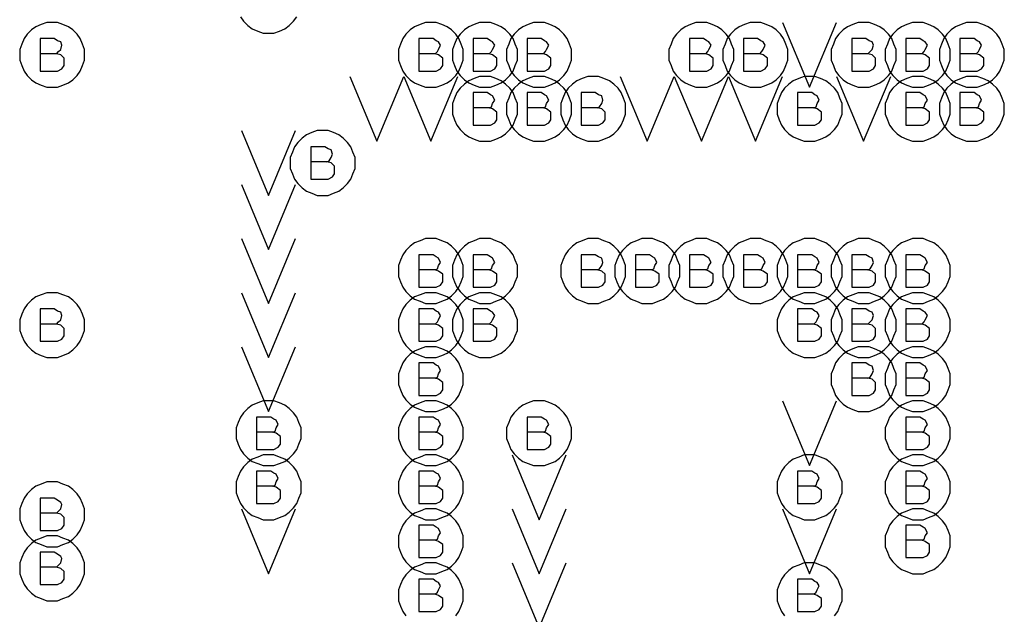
# Model space of a CAD drawing. Extents: x 28 to 61, y 25 to 46.
# Tile 23 of 61: x 38.075 to 38.985, y 31.443 to 31.992. Entities that reach past the tile are written whole.
import ezdxf

# ---------------------------------------------------------------- set-up
doc = ezdxf.new("R2010")
doc.units = 0
doc.layers.add('RVP8-TX_d_fab', color=2, linetype='CONTINUOUS')

msp = doc.modelspace()

# ---------------------------------------------------------------- linework, layer by layer
at = {"layer": 'RVP8-TX_d_fab'}
for points in [[(38.135, 31.96), (38.135, 31.965), (38.133, 31.97), (38.131, 31.975), (38.128, 31.979), (38.124, 31.983), (38.12, 31.986), (38.115, 31.988), (38.11, 31.99), (38.105, 31.99), (38.1, 31.99), (38.095, 31.988), (38.09, 31.986), (38.086, 31.983), (38.082, 31.979), (38.079, 31.975), (38.077, 31.97), (38.075, 31.965), (38.075, 31.96), (38.075, 31.955), (38.077, 31.95), (38.079, 31.945), (38.082, 31.941), (38.086, 31.937), (38.09, 31.934), (38.095, 31.932), (38.1, 31.93), (38.105, 31.93), (38.11, 31.93), (38.115, 31.932), (38.12, 31.934), (38.124, 31.937), (38.128, 31.941), (38.131, 31.945), (38.133, 31.95), (38.135, 31.955), (38.135, 31.96)], [(38.485, 31.96), (38.485, 31.965), (38.483, 31.97), (38.481, 31.975), (38.478, 31.979), (38.474, 31.983), (38.47, 31.986), (38.465, 31.988), (38.46, 31.99), (38.455, 31.99), (38.45, 31.99), (38.445, 31.988), (38.44, 31.986), (38.436, 31.983), (38.432, 31.979), (38.429, 31.975), (38.427, 31.97), (38.425, 31.965), (38.425, 31.96), (38.425, 31.955), (38.427, 31.95), (38.429, 31.945), (38.432, 31.941), (38.436, 31.937), (38.44, 31.934), (38.445, 31.932), (38.45, 31.93), (38.455, 31.93), (38.46, 31.93), (38.465, 31.932), (38.47, 31.934), (38.474, 31.937), (38.478, 31.941), (38.481, 31.945), (38.483, 31.95), (38.485, 31.955), (38.485, 31.96)], [(38.535, 31.96), (38.535, 31.965), (38.533, 31.97), (38.531, 31.975), (38.528, 31.979), (38.524, 31.983), (38.52, 31.986), (38.515, 31.988), (38.51, 31.99), (38.505, 31.99), (38.5, 31.99), (38.495, 31.988), (38.49, 31.986), (38.486, 31.983), (38.482, 31.979), (38.479, 31.975), (38.477, 31.97), (38.475, 31.965), (38.475, 31.96), (38.475, 31.955), (38.477, 31.95), (38.479, 31.945), (38.482, 31.941), (38.486, 31.937), (38.49, 31.934), (38.495, 31.932), (38.5, 31.93), (38.505, 31.93), (38.51, 31.93), (38.515, 31.932), (38.52, 31.934), (38.524, 31.937), (38.528, 31.941), (38.531, 31.945), (38.533, 31.95), (38.535, 31.955), (38.535, 31.96)], [(38.585, 31.96), (38.585, 31.965), (38.583, 31.97), (38.581, 31.975), (38.578, 31.979), (38.574, 31.983), (38.57, 31.986), (38.565, 31.988), (38.56, 31.99), (38.555, 31.99), (38.55, 31.99), (38.545, 31.988), (38.54, 31.986), (38.536, 31.983), (38.532, 31.979), (38.529, 31.975), (38.527, 31.97), (38.525, 31.965), (38.525, 31.96), (38.525, 31.955), (38.527, 31.95), (38.529, 31.945), (38.532, 31.941), (38.536, 31.937), (38.54, 31.934), (38.545, 31.932), (38.55, 31.93), (38.555, 31.93), (38.56, 31.93), (38.565, 31.932), (38.57, 31.934), (38.574, 31.937), (38.578, 31.941), (38.581, 31.945), (38.583, 31.95), (38.585, 31.955), (38.585, 31.96)], [(38.735, 31.96), (38.735, 31.965), (38.733, 31.97), (38.731, 31.975), (38.728, 31.979), (38.724, 31.983), (38.72, 31.986), (38.715, 31.988), (38.71, 31.99), (38.705, 31.99), (38.7, 31.99), (38.695, 31.988), (38.69, 31.986), (38.686, 31.983), (38.682, 31.979), (38.679, 31.975), (38.677, 31.97), (38.675, 31.965), (38.675, 31.96), (38.675, 31.955), (38.677, 31.95), (38.679, 31.945), (38.682, 31.941), (38.686, 31.937), (38.69, 31.934), (38.695, 31.932), (38.7, 31.93), (38.705, 31.93), (38.71, 31.93), (38.715, 31.932), (38.72, 31.934), (38.724, 31.937), (38.728, 31.941), (38.731, 31.945), (38.733, 31.95), (38.735, 31.955), (38.735, 31.96)], [(38.785, 31.96), (38.785, 31.965), (38.783, 31.97), (38.781, 31.975), (38.778, 31.979), (38.774, 31.983), (38.77, 31.986), (38.765, 31.988), (38.76, 31.99), (38.755, 31.99), (38.75, 31.99), (38.745, 31.988), (38.74, 31.986), (38.736, 31.983), (38.732, 31.979), (38.729, 31.975), (38.727, 31.97), (38.725, 31.965), (38.725, 31.96), (38.725, 31.955), (38.727, 31.95), (38.729, 31.945), (38.732, 31.941), (38.736, 31.937), (38.74, 31.934), (38.745, 31.932), (38.75, 31.93), (38.755, 31.93), (38.76, 31.93), (38.765, 31.932), (38.77, 31.934), (38.774, 31.937), (38.778, 31.941), (38.781, 31.945), (38.783, 31.95), (38.785, 31.955), (38.785, 31.96)], [(38.885, 31.96), (38.885, 31.965), (38.883, 31.97), (38.881, 31.975), (38.878, 31.979), (38.874, 31.983), (38.87, 31.986), (38.865, 31.988), (38.86, 31.99), (38.855, 31.99), (38.85, 31.99), (38.845, 31.988), (38.84, 31.986), (38.836, 31.983), (38.832, 31.979), (38.829, 31.975), (38.827, 31.97), (38.825, 31.965), (38.825, 31.96), (38.825, 31.955), (38.827, 31.95), (38.829, 31.945), (38.832, 31.941), (38.836, 31.937), (38.84, 31.934), (38.845, 31.932), (38.85, 31.93), (38.855, 31.93), (38.86, 31.93), (38.865, 31.932), (38.87, 31.934), (38.874, 31.937), (38.878, 31.941), (38.881, 31.945), (38.883, 31.95), (38.885, 31.955), (38.885, 31.96)], [(38.935, 31.96), (38.935, 31.965), (38.933, 31.97), (38.931, 31.975), (38.928, 31.979), (38.924, 31.983), (38.92, 31.986), (38.915, 31.988), (38.91, 31.99), (38.905, 31.99), (38.9, 31.99), (38.895, 31.988), (38.89, 31.986), (38.886, 31.983), (38.882, 31.979), (38.879, 31.975), (38.877, 31.97), (38.875, 31.965), (38.875, 31.96), (38.875, 31.955), (38.877, 31.95), (38.879, 31.945), (38.882, 31.941), (38.886, 31.937), (38.89, 31.934), (38.895, 31.932), (38.9, 31.93), (38.905, 31.93), (38.91, 31.93), (38.915, 31.932), (38.92, 31.934), (38.924, 31.937), (38.928, 31.941), (38.931, 31.945), (38.933, 31.95), (38.935, 31.955), (38.935, 31.96)], [(38.985, 31.96), (38.985, 31.965), (38.983, 31.97), (38.981, 31.975), (38.978, 31.979), (38.974, 31.983), (38.97, 31.986), (38.965, 31.988), (38.96, 31.99), (38.955, 31.99), (38.95, 31.99), (38.945, 31.988), (38.94, 31.986), (38.936, 31.983), (38.932, 31.979), (38.929, 31.975), (38.927, 31.97), (38.925, 31.965), (38.925, 31.96), (38.925, 31.955), (38.927, 31.95), (38.929, 31.945), (38.932, 31.941), (38.936, 31.937), (38.94, 31.934), (38.945, 31.932), (38.95, 31.93), (38.955, 31.93), (38.96, 31.93), (38.965, 31.932), (38.97, 31.934), (38.974, 31.937), (38.978, 31.941), (38.981, 31.945), (38.983, 31.95), (38.985, 31.955), (38.985, 31.96)], [(38.535, 31.91), (38.535, 31.915), (38.533, 31.92), (38.531, 31.925), (38.528, 31.929), (38.524, 31.933), (38.52, 31.936), (38.515, 31.938), (38.51, 31.94), (38.505, 31.94), (38.5, 31.94), (38.495, 31.938), (38.49, 31.936), (38.486, 31.933), (38.482, 31.929), (38.479, 31.925), (38.477, 31.92), (38.475, 31.915), (38.475, 31.91), (38.475, 31.905), (38.477, 31.9), (38.479, 31.895), (38.482, 31.891), (38.486, 31.887), (38.49, 31.884), (38.495, 31.882), (38.5, 31.88), (38.505, 31.88), (38.51, 31.88), (38.515, 31.882), (38.52, 31.884), (38.524, 31.887), (38.528, 31.891), (38.531, 31.895), (38.533, 31.9), (38.535, 31.905), (38.535, 31.91)], [(38.585, 31.91), (38.585, 31.915), (38.583, 31.92), (38.581, 31.925), (38.578, 31.929), (38.574, 31.933), (38.57, 31.936), (38.565, 31.938), (38.56, 31.94), (38.555, 31.94), (38.55, 31.94), (38.545, 31.938), (38.54, 31.936), (38.536, 31.933), (38.532, 31.929), (38.529, 31.925), (38.527, 31.92), (38.525, 31.915), (38.525, 31.91), (38.525, 31.905), (38.527, 31.9), (38.529, 31.895), (38.532, 31.891), (38.536, 31.887), (38.54, 31.884), (38.545, 31.882), (38.55, 31.88), (38.555, 31.88), (38.56, 31.88), (38.565, 31.882), (38.57, 31.884), (38.574, 31.887), (38.578, 31.891), (38.581, 31.895), (38.583, 31.9), (38.585, 31.905), (38.585, 31.91)], [(38.635, 31.91), (38.635, 31.915), (38.633, 31.92), (38.631, 31.925), (38.628, 31.929), (38.624, 31.933), (38.62, 31.936), (38.615, 31.938), (38.61, 31.94), (38.605, 31.94), (38.6, 31.94), (38.595, 31.938), (38.59, 31.936), (38.586, 31.933), (38.582, 31.929), (38.579, 31.925), (38.577, 31.92), (38.575, 31.915), (38.575, 31.91), (38.575, 31.905), (38.577, 31.9), (38.579, 31.895), (38.582, 31.891), (38.586, 31.887), (38.59, 31.884), (38.595, 31.882), (38.6, 31.88), (38.605, 31.88), (38.61, 31.88), (38.615, 31.882), (38.62, 31.884), (38.624, 31.887), (38.628, 31.891), (38.631, 31.895), (38.633, 31.9), (38.635, 31.905), (38.635, 31.91)], [(38.835, 31.91), (38.835, 31.915), (38.833, 31.92), (38.831, 31.925), (38.828, 31.929), (38.824, 31.933), (38.82, 31.936), (38.815, 31.938), (38.81, 31.94), (38.805, 31.94), (38.8, 31.94), (38.795, 31.938), (38.79, 31.936), (38.786, 31.933), (38.782, 31.929), (38.779, 31.925), (38.777, 31.92), (38.775, 31.915), (38.775, 31.91), (38.775, 31.905), (38.777, 31.9), (38.779, 31.895), (38.782, 31.891), (38.786, 31.887), (38.79, 31.884), (38.795, 31.882), (38.8, 31.88), (38.805, 31.88), (38.81, 31.88), (38.815, 31.882), (38.82, 31.884), (38.824, 31.887), (38.828, 31.891), (38.831, 31.895), (38.833, 31.9), (38.835, 31.905), (38.835, 31.91)], [(38.935, 31.91), (38.935, 31.915), (38.933, 31.92), (38.931, 31.925), (38.928, 31.929), (38.924, 31.933), (38.92, 31.936), (38.915, 31.938), (38.91, 31.94), (38.905, 31.94), (38.9, 31.94), (38.895, 31.938), (38.89, 31.936), (38.886, 31.933), (38.882, 31.929), (38.879, 31.925), (38.877, 31.92), (38.875, 31.915), (38.875, 31.91), (38.875, 31.905), (38.877, 31.9), (38.879, 31.895), (38.882, 31.891), (38.886, 31.887), (38.89, 31.884), (38.895, 31.882), (38.9, 31.88), (38.905, 31.88), (38.91, 31.88), (38.915, 31.882), (38.92, 31.884), (38.924, 31.887), (38.928, 31.891), (38.931, 31.895), (38.933, 31.9), (38.935, 31.905), (38.935, 31.91)], [(38.985, 31.91), (38.985, 31.915), (38.983, 31.92), (38.981, 31.925), (38.978, 31.929), (38.974, 31.933), (38.97, 31.936), (38.965, 31.938), (38.96, 31.94), (38.955, 31.94), (38.95, 31.94), (38.945, 31.938), (38.94, 31.936), (38.936, 31.933), (38.932, 31.929), (38.929, 31.925), (38.927, 31.92), (38.925, 31.915), (38.925, 31.91), (38.925, 31.905), (38.927, 31.9), (38.929, 31.895), (38.932, 31.891), (38.936, 31.887), (38.94, 31.884), (38.945, 31.882), (38.95, 31.88), (38.955, 31.88), (38.96, 31.88), (38.965, 31.882), (38.97, 31.884), (38.974, 31.887), (38.978, 31.891), (38.981, 31.895), (38.983, 31.9), (38.985, 31.905), (38.985, 31.91)], [(38.385, 31.86), (38.385, 31.865), (38.383, 31.87), (38.381, 31.875), (38.378, 31.879), (38.374, 31.883), (38.37, 31.886), (38.365, 31.888), (38.36, 31.89), (38.355, 31.89), (38.35, 31.89), (38.345, 31.888), (38.34, 31.886), (38.336, 31.883), (38.332, 31.879), (38.329, 31.875), (38.327, 31.87), (38.325, 31.865), (38.325, 31.86), (38.325, 31.855), (38.327, 31.85), (38.329, 31.845), (38.332, 31.841), (38.336, 31.837), (38.34, 31.834), (38.345, 31.832), (38.35, 31.83), (38.355, 31.83), (38.36, 31.83), (38.365, 31.832), (38.37, 31.834), (38.374, 31.837), (38.378, 31.841), (38.381, 31.845), (38.383, 31.85), (38.385, 31.855), (38.385, 31.86)], [(38.485, 31.76), (38.485, 31.765), (38.483, 31.77), (38.481, 31.775), (38.478, 31.779), (38.474, 31.783), (38.47, 31.786), (38.465, 31.788), (38.46, 31.79), (38.455, 31.79), (38.45, 31.79), (38.445, 31.788), (38.44, 31.786), (38.436, 31.783), (38.432, 31.779), (38.429, 31.775), (38.427, 31.77), (38.425, 31.765), (38.425, 31.76), (38.425, 31.755), (38.427, 31.75), (38.429, 31.745), (38.432, 31.741), (38.436, 31.737), (38.44, 31.734), (38.445, 31.732), (38.45, 31.73), (38.455, 31.73), (38.46, 31.73), (38.465, 31.732), (38.47, 31.734), (38.474, 31.737), (38.478, 31.741), (38.481, 31.745), (38.483, 31.75), (38.485, 31.755), (38.485, 31.76)], [(38.535, 31.76), (38.535, 31.765), (38.533, 31.77), (38.531, 31.775), (38.528, 31.779), (38.524, 31.783), (38.52, 31.786), (38.515, 31.788), (38.51, 31.79), (38.505, 31.79), (38.5, 31.79), (38.495, 31.788), (38.49, 31.786), (38.486, 31.783), (38.482, 31.779), (38.479, 31.775), (38.477, 31.77), (38.475, 31.765), (38.475, 31.76), (38.475, 31.755), (38.477, 31.75), (38.479, 31.745), (38.482, 31.741), (38.486, 31.737), (38.49, 31.734), (38.495, 31.732), (38.5, 31.73), (38.505, 31.73), (38.51, 31.73), (38.515, 31.732), (38.52, 31.734), (38.524, 31.737), (38.528, 31.741), (38.531, 31.745), (38.533, 31.75), (38.535, 31.755), (38.535, 31.76)], [(38.635, 31.76), (38.635, 31.765), (38.633, 31.77), (38.631, 31.775), (38.628, 31.779), (38.624, 31.783), (38.62, 31.786), (38.615, 31.788), (38.61, 31.79), (38.605, 31.79), (38.6, 31.79), (38.595, 31.788), (38.59, 31.786), (38.586, 31.783), (38.582, 31.779), (38.579, 31.775), (38.577, 31.77), (38.575, 31.765), (38.575, 31.76), (38.575, 31.755), (38.577, 31.75), (38.579, 31.745), (38.582, 31.741), (38.586, 31.737), (38.59, 31.734), (38.595, 31.732), (38.6, 31.73), (38.605, 31.73), (38.61, 31.73), (38.615, 31.732), (38.62, 31.734), (38.624, 31.737), (38.628, 31.741), (38.631, 31.745), (38.633, 31.75), (38.635, 31.755), (38.635, 31.76)], [(38.685, 31.76), (38.685, 31.765), (38.683, 31.77), (38.681, 31.775), (38.678, 31.779), (38.674, 31.783), (38.67, 31.786), (38.665, 31.788), (38.66, 31.79), (38.655, 31.79), (38.65, 31.79), (38.645, 31.788), (38.64, 31.786), (38.636, 31.783), (38.632, 31.779), (38.629, 31.775), (38.627, 31.77), (38.625, 31.765), (38.625, 31.76), (38.625, 31.755), (38.627, 31.75), (38.629, 31.745), (38.632, 31.741), (38.636, 31.737), (38.64, 31.734), (38.645, 31.732), (38.65, 31.73), (38.655, 31.73), (38.66, 31.73), (38.665, 31.732), (38.67, 31.734), (38.674, 31.737), (38.678, 31.741), (38.681, 31.745), (38.683, 31.75), (38.685, 31.755), (38.685, 31.76)], [(38.735, 31.76), (38.735, 31.765), (38.733, 31.77), (38.731, 31.775), (38.728, 31.779), (38.724, 31.783), (38.72, 31.786), (38.715, 31.788), (38.71, 31.79), (38.705, 31.79), (38.7, 31.79), (38.695, 31.788), (38.69, 31.786), (38.686, 31.783), (38.682, 31.779), (38.679, 31.775), (38.677, 31.77), (38.675, 31.765), (38.675, 31.76), (38.675, 31.755), (38.677, 31.75), (38.679, 31.745), (38.682, 31.741), (38.686, 31.737), (38.69, 31.734), (38.695, 31.732), (38.7, 31.73), (38.705, 31.73), (38.71, 31.73), (38.715, 31.732), (38.72, 31.734), (38.724, 31.737), (38.728, 31.741), (38.731, 31.745), (38.733, 31.75), (38.735, 31.755), (38.735, 31.76)], [(38.785, 31.76), (38.785, 31.765), (38.783, 31.77), (38.781, 31.775), (38.778, 31.779), (38.774, 31.783), (38.77, 31.786), (38.765, 31.788), (38.76, 31.79), (38.755, 31.79), (38.75, 31.79), (38.745, 31.788), (38.74, 31.786), (38.736, 31.783), (38.732, 31.779), (38.729, 31.775), (38.727, 31.77), (38.725, 31.765), (38.725, 31.76), (38.725, 31.755), (38.727, 31.75), (38.729, 31.745), (38.732, 31.741), (38.736, 31.737), (38.74, 31.734), (38.745, 31.732), (38.75, 31.73), (38.755, 31.73), (38.76, 31.73), (38.765, 31.732), (38.77, 31.734), (38.774, 31.737), (38.778, 31.741), (38.781, 31.745), (38.783, 31.75), (38.785, 31.755), (38.785, 31.76)], [(38.835, 31.76), (38.835, 31.765), (38.833, 31.77), (38.831, 31.775), (38.828, 31.779), (38.824, 31.783), (38.82, 31.786), (38.815, 31.788), (38.81, 31.79), (38.805, 31.79), (38.8, 31.79), (38.795, 31.788), (38.79, 31.786), (38.786, 31.783), (38.782, 31.779), (38.779, 31.775), (38.777, 31.77), (38.775, 31.765), (38.775, 31.76), (38.775, 31.755), (38.777, 31.75), (38.779, 31.745), (38.782, 31.741), (38.786, 31.737), (38.79, 31.734), (38.795, 31.732), (38.8, 31.73), (38.805, 31.73), (38.81, 31.73), (38.815, 31.732), (38.82, 31.734), (38.824, 31.737), (38.828, 31.741), (38.831, 31.745), (38.833, 31.75), (38.835, 31.755), (38.835, 31.76)], [(38.885, 31.76), (38.885, 31.765), (38.883, 31.77), (38.881, 31.775), (38.878, 31.779), (38.874, 31.783), (38.87, 31.786), (38.865, 31.788), (38.86, 31.79), (38.855, 31.79), (38.85, 31.79), (38.845, 31.788), (38.84, 31.786), (38.836, 31.783), (38.832, 31.779), (38.829, 31.775), (38.827, 31.77), (38.825, 31.765), (38.825, 31.76), (38.825, 31.755), (38.827, 31.75), (38.829, 31.745), (38.832, 31.741), (38.836, 31.737), (38.84, 31.734), (38.845, 31.732), (38.85, 31.73), (38.855, 31.73), (38.86, 31.73), (38.865, 31.732), (38.87, 31.734), (38.874, 31.737), (38.878, 31.741), (38.881, 31.745), (38.883, 31.75), (38.885, 31.755), (38.885, 31.76)], [(38.935, 31.76), (38.935, 31.765), (38.933, 31.77), (38.931, 31.775), (38.928, 31.779), (38.924, 31.783), (38.92, 31.786), (38.915, 31.788), (38.91, 31.79), (38.905, 31.79), (38.9, 31.79), (38.895, 31.788), (38.89, 31.786), (38.886, 31.783), (38.882, 31.779), (38.879, 31.775), (38.877, 31.77), (38.875, 31.765), (38.875, 31.76), (38.875, 31.755), (38.877, 31.75), (38.879, 31.745), (38.882, 31.741), (38.886, 31.737), (38.89, 31.734), (38.895, 31.732), (38.9, 31.73), (38.905, 31.73), (38.91, 31.73), (38.915, 31.732), (38.92, 31.734), (38.924, 31.737), (38.928, 31.741), (38.931, 31.745), (38.933, 31.75), (38.935, 31.755), (38.935, 31.76)], [(38.135, 31.71), (38.135, 31.715), (38.133, 31.72), (38.131, 31.725), (38.128, 31.729), (38.124, 31.733), (38.12, 31.736), (38.115, 31.738), (38.11, 31.74), (38.105, 31.74), (38.1, 31.74), (38.095, 31.738), (38.09, 31.736), (38.086, 31.733), (38.082, 31.729), (38.079, 31.725), (38.077, 31.72), (38.075, 31.715), (38.075, 31.71), (38.075, 31.705), (38.077, 31.7), (38.079, 31.695), (38.082, 31.691), (38.086, 31.687), (38.09, 31.684), (38.095, 31.682), (38.1, 31.68), (38.105, 31.68), (38.11, 31.68), (38.115, 31.682), (38.12, 31.684), (38.124, 31.687), (38.128, 31.691), (38.131, 31.695), (38.133, 31.7), (38.135, 31.705), (38.135, 31.71)], [(38.485, 31.71), (38.485, 31.715), (38.483, 31.72), (38.481, 31.725), (38.478, 31.729), (38.474, 31.733), (38.47, 31.736), (38.465, 31.738), (38.46, 31.74), (38.455, 31.74), (38.45, 31.74), (38.445, 31.738), (38.44, 31.736), (38.436, 31.733), (38.432, 31.729), (38.429, 31.725), (38.427, 31.72), (38.425, 31.715), (38.425, 31.71), (38.425, 31.705), (38.427, 31.7), (38.429, 31.695), (38.432, 31.691), (38.436, 31.687), (38.44, 31.684), (38.445, 31.682), (38.45, 31.68), (38.455, 31.68), (38.46, 31.68), (38.465, 31.682), (38.47, 31.684), (38.474, 31.687), (38.478, 31.691), (38.481, 31.695), (38.483, 31.7), (38.485, 31.705), (38.485, 31.71)], [(38.535, 31.71), (38.535, 31.715), (38.533, 31.72), (38.531, 31.725), (38.528, 31.729), (38.524, 31.733), (38.52, 31.736), (38.515, 31.738), (38.51, 31.74), (38.505, 31.74), (38.5, 31.74), (38.495, 31.738), (38.49, 31.736), (38.486, 31.733), (38.482, 31.729), (38.479, 31.725), (38.477, 31.72), (38.475, 31.715), (38.475, 31.71), (38.475, 31.705), (38.477, 31.7), (38.479, 31.695), (38.482, 31.691), (38.486, 31.687), (38.49, 31.684), (38.495, 31.682), (38.5, 31.68), (38.505, 31.68), (38.51, 31.68), (38.515, 31.682), (38.52, 31.684), (38.524, 31.687), (38.528, 31.691), (38.531, 31.695), (38.533, 31.7), (38.535, 31.705), (38.535, 31.71)], [(38.835, 31.71), (38.835, 31.715), (38.833, 31.72), (38.831, 31.725), (38.828, 31.729), (38.824, 31.733), (38.82, 31.736), (38.815, 31.738), (38.81, 31.74), (38.805, 31.74), (38.8, 31.74), (38.795, 31.738), (38.79, 31.736), (38.786, 31.733), (38.782, 31.729), (38.779, 31.725), (38.777, 31.72), (38.775, 31.715), (38.775, 31.71), (38.775, 31.705), (38.777, 31.7), (38.779, 31.695), (38.782, 31.691), (38.786, 31.687), (38.79, 31.684), (38.795, 31.682), (38.8, 31.68), (38.805, 31.68), (38.81, 31.68), (38.815, 31.682), (38.82, 31.684), (38.824, 31.687), (38.828, 31.691), (38.831, 31.695), (38.833, 31.7), (38.835, 31.705), (38.835, 31.71)], [(38.885, 31.71), (38.885, 31.715), (38.883, 31.72), (38.881, 31.725), (38.878, 31.729), (38.874, 31.733), (38.87, 31.736), (38.865, 31.738), (38.86, 31.74), (38.855, 31.74), (38.85, 31.74), (38.845, 31.738), (38.84, 31.736), (38.836, 31.733), (38.832, 31.729), (38.829, 31.725), (38.827, 31.72), (38.825, 31.715), (38.825, 31.71), (38.825, 31.705), (38.827, 31.7), (38.829, 31.695), (38.832, 31.691), (38.836, 31.687), (38.84, 31.684), (38.845, 31.682), (38.85, 31.68), (38.855, 31.68), (38.86, 31.68), (38.865, 31.682), (38.87, 31.684), (38.874, 31.687), (38.878, 31.691), (38.881, 31.695), (38.883, 31.7), (38.885, 31.705), (38.885, 31.71)], [(38.935, 31.71), (38.935, 31.715), (38.933, 31.72), (38.931, 31.725), (38.928, 31.729), (38.924, 31.733), (38.92, 31.736), (38.915, 31.738), (38.91, 31.74), (38.905, 31.74), (38.9, 31.74), (38.895, 31.738), (38.89, 31.736), (38.886, 31.733), (38.882, 31.729), (38.879, 31.725), (38.877, 31.72), (38.875, 31.715), (38.875, 31.71), (38.875, 31.705), (38.877, 31.7), (38.879, 31.695), (38.882, 31.691), (38.886, 31.687), (38.89, 31.684), (38.895, 31.682), (38.9, 31.68), (38.905, 31.68), (38.91, 31.68), (38.915, 31.682), (38.92, 31.684), (38.924, 31.687), (38.928, 31.691), (38.931, 31.695), (38.933, 31.7), (38.935, 31.705), (38.935, 31.71)], [(38.485, 31.66), (38.485, 31.665), (38.483, 31.67), (38.481, 31.675), (38.478, 31.679), (38.474, 31.683), (38.47, 31.686), (38.465, 31.688), (38.46, 31.69), (38.455, 31.69), (38.45, 31.69), (38.445, 31.688), (38.44, 31.686), (38.436, 31.683), (38.432, 31.679), (38.429, 31.675), (38.427, 31.67), (38.425, 31.665), (38.425, 31.66), (38.425, 31.655), (38.427, 31.65), (38.429, 31.645), (38.432, 31.641), (38.436, 31.637), (38.44, 31.634), (38.445, 31.632), (38.45, 31.63), (38.455, 31.63), (38.46, 31.63), (38.465, 31.632), (38.47, 31.634), (38.474, 31.637), (38.478, 31.641), (38.481, 31.645), (38.483, 31.65), (38.485, 31.655), (38.485, 31.66)], [(38.885, 31.66), (38.885, 31.665), (38.883, 31.67), (38.881, 31.675), (38.878, 31.679), (38.874, 31.683), (38.87, 31.686), (38.865, 31.688), (38.86, 31.69), (38.855, 31.69), (38.85, 31.69), (38.845, 31.688), (38.84, 31.686), (38.836, 31.683), (38.832, 31.679), (38.829, 31.675), (38.827, 31.67), (38.825, 31.665), (38.825, 31.66), (38.825, 31.655), (38.827, 31.65), (38.829, 31.645), (38.832, 31.641), (38.836, 31.637), (38.84, 31.634), (38.845, 31.632), (38.85, 31.63), (38.855, 31.63), (38.86, 31.63), (38.865, 31.632), (38.87, 31.634), (38.874, 31.637), (38.878, 31.641), (38.881, 31.645), (38.883, 31.65), (38.885, 31.655), (38.885, 31.66)], [(38.935, 31.66), (38.935, 31.665), (38.933, 31.67), (38.931, 31.675), (38.928, 31.679), (38.924, 31.683), (38.92, 31.686), (38.915, 31.688), (38.91, 31.69), (38.905, 31.69), (38.9, 31.69), (38.895, 31.688), (38.89, 31.686), (38.886, 31.683), (38.882, 31.679), (38.879, 31.675), (38.877, 31.67), (38.875, 31.665), (38.875, 31.66), (38.875, 31.655), (38.877, 31.65), (38.879, 31.645), (38.882, 31.641), (38.886, 31.637), (38.89, 31.634), (38.895, 31.632), (38.9, 31.63), (38.905, 31.63), (38.91, 31.63), (38.915, 31.632), (38.92, 31.634), (38.924, 31.637), (38.928, 31.641), (38.931, 31.645), (38.933, 31.65), (38.935, 31.655), (38.935, 31.66)], [(38.335, 31.61), (38.335, 31.615), (38.333, 31.62), (38.331, 31.625), (38.328, 31.629), (38.324, 31.633), (38.32, 31.636), (38.315, 31.638), (38.31, 31.64), (38.305, 31.64), (38.3, 31.64), (38.295, 31.638), (38.29, 31.636), (38.286, 31.633), (38.282, 31.629), (38.279, 31.625), (38.277, 31.62), (38.275, 31.615), (38.275, 31.61), (38.275, 31.605), (38.277, 31.6), (38.279, 31.595), (38.282, 31.591), (38.286, 31.587), (38.29, 31.584), (38.295, 31.582), (38.3, 31.58), (38.305, 31.58), (38.31, 31.58), (38.315, 31.582), (38.32, 31.584), (38.324, 31.587), (38.328, 31.591), (38.331, 31.595), (38.333, 31.6), (38.335, 31.605), (38.335, 31.61)], [(38.485, 31.61), (38.485, 31.615), (38.483, 31.62), (38.481, 31.625), (38.478, 31.629), (38.474, 31.633), (38.47, 31.636), (38.465, 31.638), (38.46, 31.64), (38.455, 31.64), (38.45, 31.64), (38.445, 31.638), (38.44, 31.636), (38.436, 31.633), (38.432, 31.629), (38.429, 31.625), (38.427, 31.62), (38.425, 31.615), (38.425, 31.61), (38.425, 31.605), (38.427, 31.6), (38.429, 31.595), (38.432, 31.591), (38.436, 31.587), (38.44, 31.584), (38.445, 31.582), (38.45, 31.58), (38.455, 31.58), (38.46, 31.58), (38.465, 31.582), (38.47, 31.584), (38.474, 31.587), (38.478, 31.591), (38.481, 31.595), (38.483, 31.6), (38.485, 31.605), (38.485, 31.61)], [(38.585, 31.61), (38.585, 31.615), (38.583, 31.62), (38.581, 31.625), (38.578, 31.629), (38.574, 31.633), (38.57, 31.636), (38.565, 31.638), (38.56, 31.64), (38.555, 31.64), (38.55, 31.64), (38.545, 31.638), (38.54, 31.636), (38.536, 31.633), (38.532, 31.629), (38.529, 31.625), (38.527, 31.62), (38.525, 31.615), (38.525, 31.61), (38.525, 31.605), (38.527, 31.6), (38.529, 31.595), (38.532, 31.591), (38.536, 31.587), (38.54, 31.584), (38.545, 31.582), (38.55, 31.58), (38.555, 31.58), (38.56, 31.58), (38.565, 31.582), (38.57, 31.584), (38.574, 31.587), (38.578, 31.591), (38.581, 31.595), (38.583, 31.6), (38.585, 31.605), (38.585, 31.61)], [(38.935, 31.61), (38.935, 31.615), (38.933, 31.62), (38.931, 31.625), (38.928, 31.629), (38.924, 31.633), (38.92, 31.636), (38.915, 31.638), (38.91, 31.64), (38.905, 31.64), (38.9, 31.64), (38.895, 31.638), (38.89, 31.636), (38.886, 31.633), (38.882, 31.629), (38.879, 31.625), (38.877, 31.62), (38.875, 31.615), (38.875, 31.61), (38.875, 31.605), (38.877, 31.6), (38.879, 31.595), (38.882, 31.591), (38.886, 31.587), (38.89, 31.584), (38.895, 31.582), (38.9, 31.58), (38.905, 31.58), (38.91, 31.58), (38.915, 31.582), (38.92, 31.584), (38.924, 31.587), (38.928, 31.591), (38.931, 31.595), (38.933, 31.6), (38.935, 31.605), (38.935, 31.61)], [(38.335, 31.56), (38.335, 31.565), (38.333, 31.57), (38.331, 31.575), (38.328, 31.579), (38.324, 31.583), (38.32, 31.586), (38.315, 31.588), (38.31, 31.59), (38.305, 31.59), (38.3, 31.59), (38.295, 31.588), (38.29, 31.586), (38.286, 31.583), (38.282, 31.579), (38.279, 31.575), (38.277, 31.57), (38.275, 31.565), (38.275, 31.56), (38.275, 31.555), (38.277, 31.55), (38.279, 31.545), (38.282, 31.541), (38.286, 31.537), (38.29, 31.534), (38.295, 31.532), (38.3, 31.53), (38.305, 31.53), (38.31, 31.53), (38.315, 31.532), (38.32, 31.534), (38.324, 31.537), (38.328, 31.541), (38.331, 31.545), (38.333, 31.55), (38.335, 31.555), (38.335, 31.56)], [(38.485, 31.56), (38.485, 31.565), (38.483, 31.57), (38.481, 31.575), (38.478, 31.579), (38.474, 31.583), (38.47, 31.586), (38.465, 31.588), (38.46, 31.59), (38.455, 31.59), (38.45, 31.59), (38.445, 31.588), (38.44, 31.586), (38.436, 31.583), (38.432, 31.579), (38.429, 31.575), (38.427, 31.57), (38.425, 31.565), (38.425, 31.56), (38.425, 31.555), (38.427, 31.55), (38.429, 31.545), (38.432, 31.541), (38.436, 31.537), (38.44, 31.534), (38.445, 31.532), (38.45, 31.53), (38.455, 31.53), (38.46, 31.53), (38.465, 31.532), (38.47, 31.534), (38.474, 31.537), (38.478, 31.541), (38.481, 31.545), (38.483, 31.55), (38.485, 31.555), (38.485, 31.56)], [(38.835, 31.56), (38.835, 31.565), (38.833, 31.57), (38.831, 31.575), (38.828, 31.579), (38.824, 31.583), (38.82, 31.586), (38.815, 31.588), (38.81, 31.59), (38.805, 31.59), (38.8, 31.59), (38.795, 31.588), (38.79, 31.586), (38.786, 31.583), (38.782, 31.579), (38.779, 31.575), (38.777, 31.57), (38.775, 31.565), (38.775, 31.56), (38.775, 31.555), (38.777, 31.55), (38.779, 31.545), (38.782, 31.541), (38.786, 31.537), (38.79, 31.534), (38.795, 31.532), (38.8, 31.53), (38.805, 31.53), (38.81, 31.53), (38.815, 31.532), (38.82, 31.534), (38.824, 31.537), (38.828, 31.541), (38.831, 31.545), (38.833, 31.55), (38.835, 31.555), (38.835, 31.56)], [(38.935, 31.56), (38.935, 31.565), (38.933, 31.57), (38.931, 31.575), (38.928, 31.579), (38.924, 31.583), (38.92, 31.586), (38.915, 31.588), (38.91, 31.59), (38.905, 31.59), (38.9, 31.59), (38.895, 31.588), (38.89, 31.586), (38.886, 31.583), (38.882, 31.579), (38.879, 31.575), (38.877, 31.57), (38.875, 31.565), (38.875, 31.56), (38.875, 31.555), (38.877, 31.55), (38.879, 31.545), (38.882, 31.541), (38.886, 31.537), (38.89, 31.534), (38.895, 31.532), (38.9, 31.53), (38.905, 31.53), (38.91, 31.53), (38.915, 31.532), (38.92, 31.534), (38.924, 31.537), (38.928, 31.541), (38.931, 31.545), (38.933, 31.55), (38.935, 31.555), (38.935, 31.56)], [(38.135, 31.535), (38.135, 31.54), (38.133, 31.545), (38.131, 31.55), (38.128, 31.554), (38.124, 31.558), (38.12, 31.561), (38.115, 31.563), (38.11, 31.565), (38.105, 31.565), (38.1, 31.565), (38.095, 31.563), (38.09, 31.561), (38.086, 31.558), (38.082, 31.554), (38.079, 31.55), (38.077, 31.545), (38.075, 31.54), (38.075, 31.535), (38.075, 31.53), (38.077, 31.525), (38.079, 31.52), (38.082, 31.516), (38.086, 31.512), (38.09, 31.509), (38.095, 31.507), (38.1, 31.505), (38.105, 31.505), (38.11, 31.505), (38.115, 31.507), (38.12, 31.509), (38.124, 31.512), (38.128, 31.516), (38.131, 31.52), (38.133, 31.525), (38.135, 31.53), (38.135, 31.535)], [(38.485, 31.51), (38.485, 31.515), (38.483, 31.52), (38.481, 31.525), (38.478, 31.529), (38.474, 31.533), (38.47, 31.536), (38.465, 31.538), (38.46, 31.54), (38.455, 31.54), (38.45, 31.54), (38.445, 31.538), (38.44, 31.536), (38.436, 31.533), (38.432, 31.529), (38.429, 31.525), (38.427, 31.52), (38.425, 31.515), (38.425, 31.51), (38.425, 31.505), (38.427, 31.5), (38.429, 31.495), (38.432, 31.491), (38.436, 31.487), (38.44, 31.484), (38.445, 31.482), (38.45, 31.48), (38.455, 31.48), (38.46, 31.48), (38.465, 31.482), (38.47, 31.484), (38.474, 31.487), (38.478, 31.491), (38.481, 31.495), (38.483, 31.5), (38.485, 31.505), (38.485, 31.51)], [(38.935, 31.51), (38.935, 31.515), (38.933, 31.52), (38.931, 31.525), (38.928, 31.529), (38.924, 31.533), (38.92, 31.536), (38.915, 31.538), (38.91, 31.54), (38.905, 31.54), (38.9, 31.54), (38.895, 31.538), (38.89, 31.536), (38.886, 31.533), (38.882, 31.529), (38.879, 31.525), (38.877, 31.52), (38.875, 31.515), (38.875, 31.51), (38.875, 31.505), (38.877, 31.5), (38.879, 31.495), (38.882, 31.491), (38.886, 31.487), (38.89, 31.484), (38.895, 31.482), (38.9, 31.48), (38.905, 31.48), (38.91, 31.48), (38.915, 31.482), (38.92, 31.484), (38.924, 31.487), (38.928, 31.491), (38.931, 31.495), (38.933, 31.5), (38.935, 31.505), (38.935, 31.51)], [(38.135, 31.485), (38.135, 31.49), (38.133, 31.495), (38.131, 31.5), (38.128, 31.504), (38.124, 31.508), (38.12, 31.511), (38.115, 31.513), (38.11, 31.515), (38.105, 31.515), (38.1, 31.515), (38.095, 31.513), (38.09, 31.511), (38.086, 31.508), (38.082, 31.504), (38.079, 31.5), (38.077, 31.495), (38.075, 31.49), (38.075, 31.485), (38.075, 31.48), (38.077, 31.475), (38.079, 31.47), (38.082, 31.466), (38.086, 31.462), (38.09, 31.459), (38.095, 31.457), (38.1, 31.455), (38.105, 31.455), (38.11, 31.455), (38.115, 31.457), (38.12, 31.459), (38.124, 31.462), (38.128, 31.466), (38.131, 31.47), (38.133, 31.475), (38.135, 31.48), (38.135, 31.485)]]:
    msp.add_lwpolyline(points, close=True, dxfattribs=at)
for points in [[(38.279, 31.995), (38.282, 31.991), (38.286, 31.987), (38.29, 31.984), (38.295, 31.982), (38.3, 31.98), (38.305, 31.98), (38.31, 31.98), (38.315, 31.982), (38.32, 31.984), (38.324, 31.987), (38.328, 31.991), (38.331, 31.995)], [(38.78, 31.99), (38.805, 31.93), (38.83, 31.99)], [(38.109, 31.961), (38.111, 31.963), (38.113, 31.965), (38.114, 31.969), (38.113, 31.972), (38.11, 31.973), (38.107, 31.975), (38.094, 31.975), (38.094, 31.945), (38.11, 31.945), (38.114, 31.947), (38.116, 31.95), (38.116, 31.954), (38.116, 31.957), (38.113, 31.96), (38.109, 31.961), (38.094, 31.961)], [(38.459, 31.961), (38.461, 31.963), (38.462, 31.965), (38.464, 31.969), (38.462, 31.972), (38.46, 31.973), (38.457, 31.975), (38.444, 31.975), (38.444, 31.945), (38.46, 31.945), (38.464, 31.947), (38.466, 31.95), (38.466, 31.954), (38.466, 31.957), (38.462, 31.96), (38.459, 31.961), (38.444, 31.961)], [(38.509, 31.961), (38.511, 31.963), (38.512, 31.965), (38.514, 31.969), (38.512, 31.972), (38.51, 31.973), (38.507, 31.975), (38.494, 31.975), (38.494, 31.945), (38.51, 31.945), (38.514, 31.947), (38.516, 31.95), (38.516, 31.954), (38.516, 31.957), (38.512, 31.96), (38.509, 31.961), (38.494, 31.961)], [(38.559, 31.961), (38.561, 31.963), (38.562, 31.965), (38.564, 31.969), (38.562, 31.972), (38.56, 31.973), (38.557, 31.975), (38.544, 31.975), (38.544, 31.945), (38.56, 31.945), (38.564, 31.947), (38.566, 31.95), (38.566, 31.954), (38.566, 31.957), (38.562, 31.96), (38.559, 31.961), (38.544, 31.961)], [(38.709, 31.961), (38.711, 31.963), (38.712, 31.965), (38.714, 31.969), (38.712, 31.972), (38.71, 31.973), (38.707, 31.975), (38.694, 31.975), (38.694, 31.945), (38.71, 31.945), (38.714, 31.947), (38.716, 31.95), (38.716, 31.954), (38.716, 31.957), (38.712, 31.96), (38.709, 31.961), (38.694, 31.961)], [(38.759, 31.961), (38.761, 31.963), (38.762, 31.965), (38.764, 31.969), (38.762, 31.972), (38.76, 31.973), (38.757, 31.975), (38.744, 31.975), (38.744, 31.945), (38.76, 31.945), (38.764, 31.947), (38.766, 31.95), (38.766, 31.954), (38.766, 31.957), (38.762, 31.96), (38.759, 31.961), (38.744, 31.961)], [(38.859, 31.961), (38.861, 31.963), (38.863, 31.965), (38.864, 31.969), (38.863, 31.972), (38.86, 31.973), (38.857, 31.975), (38.844, 31.975), (38.844, 31.945), (38.86, 31.945), (38.864, 31.947), (38.866, 31.95), (38.866, 31.954), (38.866, 31.957), (38.863, 31.96), (38.859, 31.961), (38.844, 31.961)], [(38.909, 31.961), (38.911, 31.963), (38.912, 31.965), (38.914, 31.969), (38.912, 31.972), (38.91, 31.973), (38.907, 31.975), (38.894, 31.975), (38.894, 31.945), (38.91, 31.945), (38.914, 31.947), (38.916, 31.95), (38.916, 31.954), (38.916, 31.957), (38.912, 31.96), (38.909, 31.961), (38.894, 31.961)], [(38.959, 31.961), (38.961, 31.963), (38.962, 31.965), (38.964, 31.969), (38.962, 31.972), (38.96, 31.973), (38.957, 31.975), (38.944, 31.975), (38.944, 31.945), (38.96, 31.945), (38.964, 31.947), (38.966, 31.95), (38.966, 31.954), (38.966, 31.957), (38.962, 31.96), (38.959, 31.961), (38.944, 31.961)], [(38.38, 31.94), (38.405, 31.88), (38.43, 31.94)], [(38.43, 31.94), (38.455, 31.88), (38.48, 31.94)], [(38.63, 31.94), (38.655, 31.88), (38.68, 31.94)], [(38.68, 31.94), (38.705, 31.88), (38.73, 31.94)], [(38.73, 31.94), (38.755, 31.88), (38.78, 31.94)], [(38.83, 31.94), (38.855, 31.88), (38.88, 31.94)], [(38.509, 31.911), (38.511, 31.912), (38.512, 31.915), (38.514, 31.918), (38.512, 31.922), (38.51, 31.923), (38.507, 31.925), (38.494, 31.925), (38.494, 31.895), (38.51, 31.895), (38.514, 31.897), (38.516, 31.9), (38.516, 31.904), (38.516, 31.907), (38.512, 31.91), (38.509, 31.911), (38.494, 31.911)], [(38.559, 31.911), (38.561, 31.912), (38.562, 31.915), (38.564, 31.918), (38.562, 31.922), (38.56, 31.923), (38.557, 31.925), (38.544, 31.925), (38.544, 31.895), (38.56, 31.895), (38.564, 31.897), (38.566, 31.9), (38.566, 31.904), (38.566, 31.907), (38.562, 31.91), (38.559, 31.911), (38.544, 31.911)], [(38.609, 31.911), (38.611, 31.912), (38.613, 31.915), (38.614, 31.918), (38.613, 31.922), (38.61, 31.923), (38.607, 31.925), (38.594, 31.925), (38.594, 31.895), (38.61, 31.895), (38.614, 31.897), (38.616, 31.9), (38.616, 31.904), (38.616, 31.907), (38.613, 31.91), (38.609, 31.911), (38.594, 31.911)], [(38.809, 31.911), (38.811, 31.912), (38.812, 31.915), (38.814, 31.918), (38.812, 31.922), (38.81, 31.923), (38.807, 31.925), (38.794, 31.925), (38.794, 31.895), (38.81, 31.895), (38.814, 31.897), (38.816, 31.9), (38.816, 31.904), (38.816, 31.907), (38.812, 31.91), (38.809, 31.911), (38.794, 31.911)], [(38.909, 31.911), (38.911, 31.912), (38.912, 31.915), (38.914, 31.918), (38.912, 31.922), (38.91, 31.923), (38.907, 31.925), (38.894, 31.925), (38.894, 31.895), (38.91, 31.895), (38.914, 31.897), (38.916, 31.9), (38.916, 31.904), (38.916, 31.907), (38.912, 31.91), (38.909, 31.911), (38.894, 31.911)], [(38.959, 31.911), (38.961, 31.912), (38.962, 31.915), (38.964, 31.918), (38.962, 31.922), (38.96, 31.923), (38.957, 31.925), (38.944, 31.925), (38.944, 31.895), (38.96, 31.895), (38.964, 31.897), (38.966, 31.9), (38.966, 31.904), (38.966, 31.907), (38.962, 31.91), (38.959, 31.911), (38.944, 31.911)], [(38.28, 31.89), (38.305, 31.83), (38.33, 31.89)], [(38.359, 31.861), (38.361, 31.862), (38.363, 31.865), (38.364, 31.868), (38.363, 31.872), (38.36, 31.873), (38.357, 31.875), (38.344, 31.875), (38.344, 31.845), (38.36, 31.845), (38.364, 31.847), (38.366, 31.85), (38.366, 31.854), (38.366, 31.857), (38.363, 31.86), (38.359, 31.861), (38.344, 31.861)], [(38.28, 31.84), (38.305, 31.78), (38.33, 31.84)], [(38.28, 31.79), (38.305, 31.73), (38.33, 31.79)], [(38.459, 31.761), (38.461, 31.762), (38.462, 31.765), (38.464, 31.768), (38.462, 31.772), (38.46, 31.773), (38.457, 31.775), (38.444, 31.775), (38.444, 31.745), (38.46, 31.745), (38.464, 31.747), (38.466, 31.75), (38.466, 31.754), (38.466, 31.757), (38.462, 31.76), (38.459, 31.761), (38.444, 31.761)], [(38.509, 31.761), (38.511, 31.762), (38.512, 31.765), (38.514, 31.768), (38.512, 31.772), (38.51, 31.773), (38.507, 31.775), (38.494, 31.775), (38.494, 31.745), (38.51, 31.745), (38.514, 31.747), (38.516, 31.75), (38.516, 31.754), (38.516, 31.757), (38.512, 31.76), (38.509, 31.761), (38.494, 31.761)], [(38.609, 31.761), (38.611, 31.762), (38.613, 31.765), (38.614, 31.768), (38.613, 31.772), (38.61, 31.773), (38.607, 31.775), (38.594, 31.775), (38.594, 31.745), (38.61, 31.745), (38.614, 31.747), (38.616, 31.75), (38.616, 31.754), (38.616, 31.757), (38.613, 31.76), (38.609, 31.761), (38.594, 31.761)], [(38.659, 31.761), (38.661, 31.762), (38.662, 31.765), (38.664, 31.768), (38.662, 31.772), (38.66, 31.773), (38.657, 31.775), (38.644, 31.775), (38.644, 31.745), (38.66, 31.745), (38.664, 31.747), (38.666, 31.75), (38.666, 31.754), (38.666, 31.757), (38.662, 31.76), (38.659, 31.761), (38.644, 31.761)], [(38.709, 31.761), (38.711, 31.762), (38.712, 31.765), (38.714, 31.768), (38.712, 31.772), (38.71, 31.773), (38.707, 31.775), (38.694, 31.775), (38.694, 31.745), (38.71, 31.745), (38.714, 31.747), (38.716, 31.75), (38.716, 31.754), (38.716, 31.757), (38.712, 31.76), (38.709, 31.761), (38.694, 31.761)], [(38.759, 31.761), (38.761, 31.762), (38.762, 31.765), (38.764, 31.768), (38.762, 31.772), (38.76, 31.773), (38.757, 31.775), (38.744, 31.775), (38.744, 31.745), (38.76, 31.745), (38.764, 31.747), (38.766, 31.75), (38.766, 31.754), (38.766, 31.757), (38.762, 31.76), (38.759, 31.761), (38.744, 31.761)], [(38.809, 31.761), (38.811, 31.762), (38.812, 31.765), (38.814, 31.768), (38.812, 31.772), (38.81, 31.773), (38.807, 31.775), (38.794, 31.775), (38.794, 31.745), (38.81, 31.745), (38.814, 31.747), (38.816, 31.75), (38.816, 31.754), (38.816, 31.757), (38.812, 31.76), (38.809, 31.761), (38.794, 31.761)], [(38.859, 31.761), (38.861, 31.762), (38.863, 31.765), (38.864, 31.768), (38.863, 31.772), (38.86, 31.773), (38.857, 31.775), (38.844, 31.775), (38.844, 31.745), (38.86, 31.745), (38.864, 31.747), (38.866, 31.75), (38.866, 31.754), (38.866, 31.757), (38.863, 31.76), (38.859, 31.761), (38.844, 31.761)], [(38.909, 31.761), (38.911, 31.762), (38.912, 31.765), (38.914, 31.768), (38.912, 31.772), (38.91, 31.773), (38.907, 31.775), (38.894, 31.775), (38.894, 31.745), (38.91, 31.745), (38.914, 31.747), (38.916, 31.75), (38.916, 31.754), (38.916, 31.757), (38.912, 31.76), (38.909, 31.761), (38.894, 31.761)], [(38.28, 31.74), (38.305, 31.68), (38.33, 31.74)], [(38.109, 31.711), (38.111, 31.713), (38.113, 31.715), (38.114, 31.719), (38.113, 31.722), (38.11, 31.723), (38.107, 31.725), (38.094, 31.725), (38.094, 31.695), (38.11, 31.695), (38.114, 31.697), (38.116, 31.7), (38.116, 31.704), (38.116, 31.707), (38.113, 31.71), (38.109, 31.711), (38.094, 31.711)], [(38.459, 31.711), (38.461, 31.713), (38.462, 31.715), (38.464, 31.719), (38.462, 31.722), (38.46, 31.723), (38.457, 31.725), (38.444, 31.725), (38.444, 31.695), (38.46, 31.695), (38.464, 31.697), (38.466, 31.7), (38.466, 31.704), (38.466, 31.707), (38.462, 31.71), (38.459, 31.711), (38.444, 31.711)], [(38.509, 31.711), (38.511, 31.713), (38.512, 31.715), (38.514, 31.719), (38.512, 31.722), (38.51, 31.723), (38.507, 31.725), (38.494, 31.725), (38.494, 31.695), (38.51, 31.695), (38.514, 31.697), (38.516, 31.7), (38.516, 31.704), (38.516, 31.707), (38.512, 31.71), (38.509, 31.711), (38.494, 31.711)], [(38.809, 31.711), (38.811, 31.713), (38.812, 31.715), (38.814, 31.719), (38.812, 31.722), (38.81, 31.723), (38.807, 31.725), (38.794, 31.725), (38.794, 31.695), (38.81, 31.695), (38.814, 31.697), (38.816, 31.7), (38.816, 31.704), (38.816, 31.707), (38.812, 31.71), (38.809, 31.711), (38.794, 31.711)], [(38.859, 31.711), (38.861, 31.713), (38.863, 31.715), (38.864, 31.719), (38.863, 31.722), (38.86, 31.723), (38.857, 31.725), (38.844, 31.725), (38.844, 31.695), (38.86, 31.695), (38.864, 31.697), (38.866, 31.7), (38.866, 31.704), (38.866, 31.707), (38.863, 31.71), (38.859, 31.711), (38.844, 31.711)], [(38.909, 31.711), (38.911, 31.713), (38.912, 31.715), (38.914, 31.719), (38.912, 31.722), (38.91, 31.723), (38.907, 31.725), (38.894, 31.725), (38.894, 31.695), (38.91, 31.695), (38.914, 31.697), (38.916, 31.7), (38.916, 31.704), (38.916, 31.707), (38.912, 31.71), (38.909, 31.711), (38.894, 31.711)], [(38.28, 31.69), (38.305, 31.63), (38.33, 31.69)], [(38.459, 31.661), (38.461, 31.662), (38.462, 31.665), (38.464, 31.668), (38.462, 31.672), (38.46, 31.673), (38.457, 31.675), (38.444, 31.675), (38.444, 31.645), (38.46, 31.645), (38.464, 31.647), (38.466, 31.65), (38.466, 31.654), (38.466, 31.657), (38.462, 31.66), (38.459, 31.661), (38.444, 31.661)], [(38.859, 31.661), (38.861, 31.662), (38.863, 31.665), (38.864, 31.668), (38.863, 31.672), (38.86, 31.673), (38.857, 31.675), (38.844, 31.675), (38.844, 31.645), (38.86, 31.645), (38.864, 31.647), (38.866, 31.65), (38.866, 31.654), (38.866, 31.657), (38.863, 31.66), (38.859, 31.661), (38.844, 31.661)], [(38.909, 31.661), (38.911, 31.662), (38.912, 31.665), (38.914, 31.668), (38.912, 31.672), (38.91, 31.673), (38.907, 31.675), (38.894, 31.675), (38.894, 31.645), (38.91, 31.645), (38.914, 31.647), (38.916, 31.65), (38.916, 31.654), (38.916, 31.657), (38.912, 31.66), (38.909, 31.661), (38.894, 31.661)], [(38.78, 31.64), (38.805, 31.58), (38.83, 31.64)], [(38.309, 31.611), (38.311, 31.612), (38.312, 31.615), (38.314, 31.618), (38.312, 31.622), (38.31, 31.623), (38.307, 31.625), (38.294, 31.625), (38.294, 31.595), (38.31, 31.595), (38.314, 31.597), (38.316, 31.6), (38.316, 31.604), (38.316, 31.607), (38.312, 31.61), (38.309, 31.611), (38.294, 31.611)], [(38.459, 31.611), (38.461, 31.612), (38.462, 31.615), (38.464, 31.618), (38.462, 31.622), (38.46, 31.623), (38.457, 31.625), (38.444, 31.625), (38.444, 31.595), (38.46, 31.595), (38.464, 31.597), (38.466, 31.6), (38.466, 31.604), (38.466, 31.607), (38.462, 31.61), (38.459, 31.611), (38.444, 31.611)], [(38.559, 31.611), (38.561, 31.612), (38.562, 31.615), (38.564, 31.618), (38.562, 31.622), (38.56, 31.623), (38.557, 31.625), (38.544, 31.625), (38.544, 31.595), (38.56, 31.595), (38.564, 31.597), (38.566, 31.6), (38.566, 31.604), (38.566, 31.607), (38.562, 31.61), (38.559, 31.611), (38.544, 31.611)], [(38.909, 31.611), (38.911, 31.612), (38.912, 31.615), (38.914, 31.618), (38.912, 31.622), (38.91, 31.623), (38.907, 31.625), (38.894, 31.625), (38.894, 31.595), (38.91, 31.595), (38.914, 31.597), (38.916, 31.6), (38.916, 31.604), (38.916, 31.607), (38.912, 31.61), (38.909, 31.611), (38.894, 31.611)], [(38.53, 31.59), (38.555, 31.53), (38.58, 31.59)], [(38.309, 31.561), (38.311, 31.562), (38.312, 31.565), (38.314, 31.568), (38.312, 31.572), (38.31, 31.573), (38.307, 31.575), (38.294, 31.575), (38.294, 31.545), (38.31, 31.545), (38.314, 31.547), (38.316, 31.55), (38.316, 31.554), (38.316, 31.557), (38.312, 31.56), (38.309, 31.561), (38.294, 31.561)], [(38.459, 31.561), (38.461, 31.562), (38.462, 31.565), (38.464, 31.568), (38.462, 31.572), (38.46, 31.573), (38.457, 31.575), (38.444, 31.575), (38.444, 31.545), (38.46, 31.545), (38.464, 31.547), (38.466, 31.55), (38.466, 31.554), (38.466, 31.557), (38.462, 31.56), (38.459, 31.561), (38.444, 31.561)], [(38.809, 31.561), (38.811, 31.562), (38.812, 31.565), (38.814, 31.568), (38.812, 31.572), (38.81, 31.573), (38.807, 31.575), (38.794, 31.575), (38.794, 31.545), (38.81, 31.545), (38.814, 31.547), (38.816, 31.55), (38.816, 31.554), (38.816, 31.557), (38.812, 31.56), (38.809, 31.561), (38.794, 31.561)], [(38.909, 31.561), (38.911, 31.562), (38.912, 31.565), (38.914, 31.568), (38.912, 31.572), (38.91, 31.573), (38.907, 31.575), (38.894, 31.575), (38.894, 31.545), (38.91, 31.545), (38.914, 31.547), (38.916, 31.55), (38.916, 31.554), (38.916, 31.557), (38.912, 31.56), (38.909, 31.561), (38.894, 31.561)], [(38.109, 31.536), (38.111, 31.538), (38.113, 31.54), (38.114, 31.544), (38.113, 31.546), (38.11, 31.548), (38.107, 31.55), (38.094, 31.55), (38.094, 31.52), (38.11, 31.52), (38.114, 31.522), (38.116, 31.525), (38.116, 31.528), (38.116, 31.532), (38.113, 31.535), (38.109, 31.536), (38.094, 31.536)], [(38.28, 31.54), (38.305, 31.48), (38.33, 31.54)], [(38.53, 31.54), (38.555, 31.48), (38.58, 31.54)], [(38.78, 31.54), (38.805, 31.48), (38.83, 31.54)], [(38.459, 31.511), (38.461, 31.512), (38.462, 31.515), (38.464, 31.518), (38.462, 31.522), (38.46, 31.523), (38.457, 31.525), (38.444, 31.525), (38.444, 31.495), (38.46, 31.495), (38.464, 31.497), (38.466, 31.5), (38.466, 31.504), (38.466, 31.507), (38.462, 31.51), (38.459, 31.511), (38.444, 31.511)], [(38.909, 31.511), (38.911, 31.512), (38.912, 31.515), (38.914, 31.518), (38.912, 31.522), (38.91, 31.523), (38.907, 31.525), (38.894, 31.525), (38.894, 31.495), (38.91, 31.495), (38.914, 31.497), (38.916, 31.5), (38.916, 31.504), (38.916, 31.507), (38.912, 31.51), (38.909, 31.511), (38.894, 31.511)], [(38.109, 31.486), (38.111, 31.488), (38.113, 31.49), (38.114, 31.494), (38.113, 31.496), (38.11, 31.498), (38.107, 31.5), (38.094, 31.5), (38.094, 31.47), (38.11, 31.47), (38.114, 31.472), (38.116, 31.475), (38.116, 31.478), (38.116, 31.482), (38.113, 31.485), (38.109, 31.486), (38.094, 31.486)], [(38.478, 31.441), (38.481, 31.445), (38.483, 31.45), (38.485, 31.455), (38.485, 31.46), (38.485, 31.46), (38.485, 31.465), (38.483, 31.47), (38.481, 31.475), (38.478, 31.479), (38.474, 31.483), (38.47, 31.486), (38.465, 31.488), (38.46, 31.49), (38.455, 31.49), (38.45, 31.49), (38.445, 31.488), (38.44, 31.486), (38.436, 31.483), (38.432, 31.479), (38.429, 31.475), (38.427, 31.47), (38.425, 31.465), (38.425, 31.46), (38.425, 31.455), (38.427, 31.45), (38.429, 31.445), (38.432, 31.441)], [(38.53, 31.49), (38.555, 31.43), (38.58, 31.49)], [(38.828, 31.441), (38.831, 31.445), (38.833, 31.45), (38.835, 31.455), (38.835, 31.46), (38.835, 31.46), (38.835, 31.465), (38.833, 31.47), (38.831, 31.475), (38.828, 31.479), (38.824, 31.483), (38.82, 31.486), (38.815, 31.488), (38.81, 31.49), (38.805, 31.49), (38.8, 31.49), (38.795, 31.488), (38.79, 31.486), (38.786, 31.483), (38.782, 31.479), (38.779, 31.475), (38.777, 31.47), (38.775, 31.465), (38.775, 31.46), (38.775, 31.455), (38.777, 31.45), (38.779, 31.445), (38.782, 31.441)], [(38.459, 31.461), (38.461, 31.463), (38.462, 31.465), (38.464, 31.469), (38.462, 31.472), (38.46, 31.473), (38.457, 31.475), (38.444, 31.475), (38.444, 31.445), (38.46, 31.445), (38.464, 31.447), (38.466, 31.45), (38.466, 31.454), (38.466, 31.457), (38.462, 31.46), (38.459, 31.461), (38.444, 31.461)], [(38.809, 31.461), (38.811, 31.463), (38.812, 31.465), (38.814, 31.469), (38.812, 31.472), (38.81, 31.473), (38.807, 31.475), (38.794, 31.475), (38.794, 31.445), (38.81, 31.445), (38.814, 31.447), (38.816, 31.45), (38.816, 31.454), (38.816, 31.457), (38.812, 31.46), (38.809, 31.461), (38.794, 31.461)]]:
    msp.add_lwpolyline(points, dxfattribs=at)

doc.saveas('drawing.dxf')
